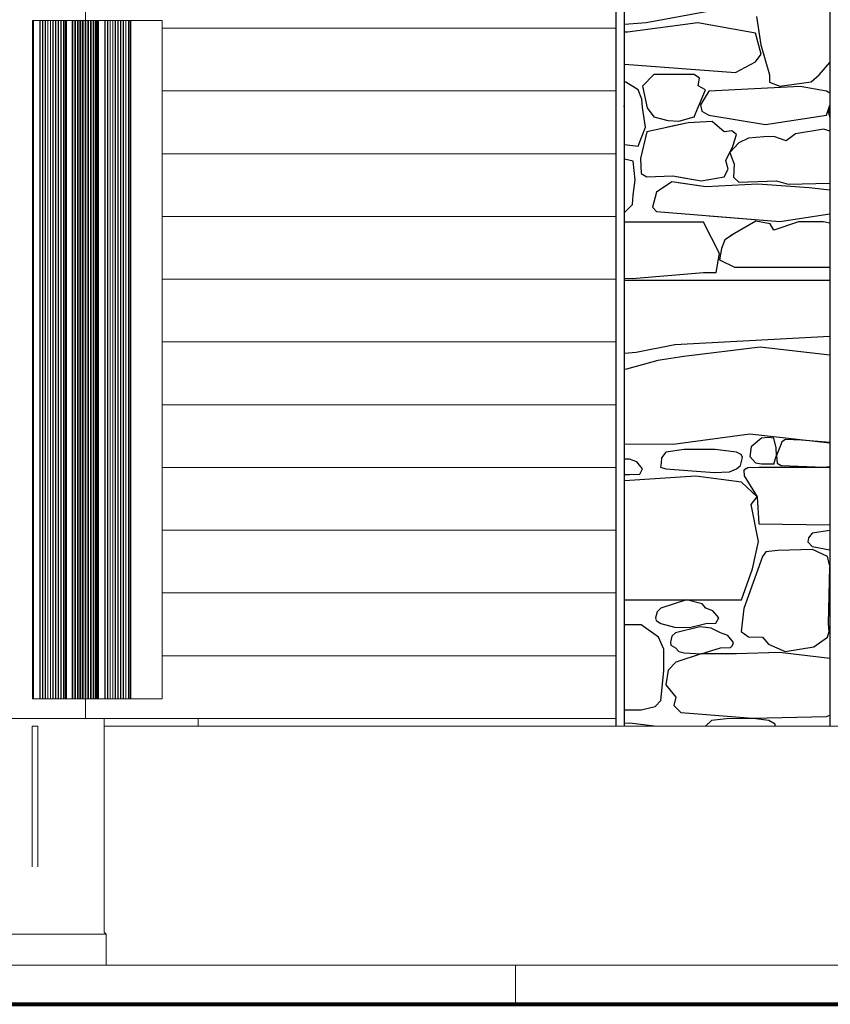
# Model space of a CAD drawing. Extents: x 169645 to 508157, y -5167 to 165945.
# Tile 54 of 130: x 174180 to 176248, y 144243 to 146754. Entities that reach past the tile are written whole.
import ezdxf

# ---------------------------------------------------------------- set-up
doc = ezdxf.new("R2010")
doc.units = 0
doc.header["$MEASUREMENT"] = 0
for name, color, linetype in [('Environnement', 7, 'Continuous'), ('Escalier', 7, 'Continuous'), ('Maillage', 7, 'Continuous'), ('Murs  Pierre', 7, 'Continuous'), ('Murs Périphériques', 7, 'Continuous'), ('Plomberie Sanitaire', 7, 'Continuous'), ('Trottoirs', 7, 'Continuous'), ('Voirie éxistante', 7, 'Continuous')]:
    doc.layers.add(name, color=color, linetype=linetype)

msp = doc.modelspace()

# ---------------------------------------------------------------- linework, layer by layer
at = {"layer": 'Environnement', "linetype": 'Continuous', "lineweight": 20}
for p, q in [((174130.3, 144972.4), (174395.8, 144972.4)), ((174635.5, 144972.4), (174395.8, 144972.4)), ((174395.8, 144972.4), (174395.8, 144952.4)), ((174635.5, 144972.4), (174635.5, 144952.4)), ((174226.4, 144952.4), (174211.9, 144952.4)), ((174211.9, 144952.4), (174211.9, 144593.8)), ((174226.4, 144593.8), (174226.4, 144952.4)), ((174395.8, 144952.4), (174395.8, 144427.5)), ((174395.8, 144952.4), (182818.4, 144952.4))]:
    msp.add_line(p, q, dxfattribs=at)
at = {"layer": 'Escalier'}
for p, q in [((175702, 145545.7), (175702, 146904.5)), ((175702, 145452.4), (175702, 145612.4)), ((175702, 145292.4), (175702, 145452.4)), ((175702, 145132.4), (175702, 145292.4)), ((175702, 144972.4), (175702, 145132.4)), ((175702, 144952.4), (175702, 144972.4))]:
    msp.add_line(p, q, dxfattribs=at)
at = {"layer": 'Escalier', "linetype": 'Continuous', "lineweight": 20}
for p, q in [((174543.6, 146732.4), (175702, 146732.4)), ((174543.6, 146572.4), (175702, 146572.4)), ((174543.6, 146412.4), (175702, 146412.4)), ((174543.6, 146252.4), (175702, 146252.4)), ((174543.6, 146092.4), (175702, 146092.4)), ((174543.6, 145932.4), (175702, 145932.4)), ((174543.6, 145772.4), (175702, 145772.4)), ((174543.6, 145612.4), (175702, 145612.4)), ((174543.6, 145452.4), (175702, 145452.4)), ((174543.6, 145292.4), (175702, 145292.4)), ((174543.6, 145132.4), (175702, 145132.4)), ((174635.5, 144972.4), (175702, 144972.4))]:
    msp.add_line(p, q, dxfattribs=at)
at = {"layer": 'Maillage'}
msp.add_line((175723.6, 146532.4), (175721, 146532.6), dxfattribs=at)
at = {"layer": 'Maillage', "linetype": 'Continuous', "lineweight": 20}
for q in [(169645.2, 144422.4), (174396, 144427.6), (174401.2, 144343.4)]:
    msp.add_line((174401.2, 144422.4), q, dxfattribs=at)
at = {"layer": 'Murs  Pierre'}
for p, q in [((175723.6, 144952.4), (175723.6, 148162.3)), ((176247.2, 148162.3), (176247.2, 144952.4)), ((175778.7, 146747.1), (175935.6, 146776.2)), ((175778.7, 146747.1), (175935.6, 146776.2)), ((176059.7, 146762.4), (176070.8, 146689.9)), ((176059.7, 146762.4), (176070.8, 146689.9)), ((175723.6, 146742.5), (175778.7, 146747.1)), ((175723.6, 146742.5), (175778.7, 146747.1)), ((175910.5, 146745.8), (175730.7, 146722.7)), ((175910.5, 146745.8), (175730.7, 146722.7)), ((176057.7, 146719.5), (175910.5, 146745.8)), ((176057.7, 146719.5), (175910.5, 146745.8)), ((175730.7, 146722.7), (175723.6, 146722.5)), ((175730.7, 146722.7), (175723.6, 146722.5)), ((176072.2, 146666.1), (176057.7, 146719.5)), ((176072.2, 146666.1), (176057.7, 146719.5)), ((176070.8, 146689.9), (176093.3, 146613.9)), ((176070.8, 146689.9), (176093.3, 146613.9)), ((176057.7, 146646.9), (176072.2, 146666.1)), ((176057.7, 146646.9), (176072.2, 146666.1)), ((175723.6, 146640.8), (176006.7, 146619.7)), ((175723.6, 146640.8), (176006.7, 146619.7)), ((176006.7, 146619.7), (176057.7, 146646.9)), ((176006.7, 146619.7), (176057.7, 146646.9)), ((176219.4, 146613.9), (176247.2, 146645.3)), ((176219.4, 146613.9), (176247.2, 146645.3)), ((175798.3, 146614.5), (175769.1, 146584.5)), ((175798.3, 146614.5), (175769.1, 146584.5)), ((175900.6, 146614.5), (175798.3, 146614.5)), ((175900.6, 146614.5), (175798.3, 146614.5)), ((175914.5, 146604.9), (175900.6, 146614.5)), ((175914.5, 146604.9), (175900.6, 146614.5)), ((175911.3, 146585.7), (175914.5, 146604.9)), ((175911.3, 146585.7), (175914.5, 146604.9)), ((176093.3, 146613.9), (176092.7, 146595)), ((176093.3, 146613.9), (176092.7, 146595)), ((176199.6, 146596), (176219.4, 146613.9)), ((176199.6, 146596), (176219.4, 146613.9)), ((175727, 146594.7), (175723.6, 146594.7)), ((175727, 146594.7), (175723.6, 146594.7)), ((175758, 146574.9), (175727, 146594.7)), ((175758, 146574.9), (175727, 146594.7)), ((175769.1, 146584.5), (175780.8, 146529)), ((175769.1, 146584.5), (175780.8, 146529)), ((175929.4, 146575.1), (175911.3, 146585.7)), ((175929.4, 146575.1), (175911.3, 146585.7)), ((176171.3, 146584.2), (175938.2, 146571.6)), ((176171.3, 146584.2), (175938.2, 146571.6)), ((176092.7, 146595), (176119.2, 146584.8)), ((176092.7, 146595), (176119.2, 146584.8)), ((176119.2, 146584.8), (176199.6, 146596)), ((176119.2, 146584.8), (176199.6, 146596)), ((176238.5, 146571.6), (176171.3, 146584.2)), ((176238.5, 146571.6), (176171.3, 146584.2)), ((175767.5, 146551.4), (175758, 146574.9)), ((175767.5, 146551.4), (175758, 146574.9)), ((175900.6, 146506.3), (175929.4, 146575.1)), ((175900.6, 146506.3), (175929.4, 146575.1)), ((175938.2, 146571.6), (175917.1, 146537)), ((175938.2, 146571.6), (175917.1, 146537)), ((176247.2, 146567.2), (176238.5, 146571.6)), ((176247.2, 146567.2), (176238.5, 146571.6)), ((175769.1, 146529.9), (175767.5, 146551.4)), ((175769.1, 146529.9), (175767.5, 146551.4)), ((175777.1, 146480.3), (175769.1, 146529.9)), ((175777.1, 146480.3), (175769.1, 146529.9)), ((175780.8, 146529), (175798.3, 146506.3)), ((175780.8, 146529), (175798.3, 146506.3)), ((175917.1, 146537), (175920.5, 146521.3)), ((175917.1, 146537), (175920.5, 146521.3)), ((176238.5, 146510.9), (176247.2, 146536)), ((176238.5, 146510.9), (176247.2, 146536)), ((175798.3, 146506.3), (175834, 146497.5)), ((175798.3, 146506.3), (175834, 146497.5)), ((175861.8, 146495.8), (175900.6, 146506.3)), ((175861.8, 146495.8), (175900.6, 146506.3)), ((175920.5, 146521.3), (175938.2, 146510.9)), ((175920.5, 146521.3), (175938.2, 146510.9)), ((175938.2, 146510.9), (176082.6, 146487)), ((175938.2, 146510.9), (176082.6, 146487)), ((176082.6, 146487), (176238.5, 146510.9)), ((176082.6, 146487), (176238.5, 146510.9)), ((176247.2, 146526.7), (176243.7, 146517.5)), ((176247.2, 146526.7), (176243.7, 146517.5)), ((176243.7, 146517.5), (176247.2, 146503)), ((176243.7, 146517.5), (176247.2, 146503)), ((175758, 146431.7), (175777.1, 146480.3)), ((175776.9, 146479.7), (175777.1, 146480.3)), ((175885.9, 146490.8), (175779.8, 146468.6)), ((175885.9, 146490.8), (175833, 146479.7)), ((175834, 146497.5), (175861.8, 146495.8)), ((175834, 146497.5), (175861.8, 146495.8)), ((175947.2, 146494.3), (175885.9, 146490.8)), ((175947.2, 146494.3), (175885.9, 146490.8)), ((175977.2, 146468.6), (175947.2, 146494.3)), ((175977.2, 146468.6), (175947.2, 146494.3)), ((175779.8, 146468.6), (175763.9, 146400.2)), ((175996.6, 146470.6), (175977.2, 146468.6)), ((175996.6, 146470.6), (175977.2, 146468.6)), ((176008.9, 146461.7), (175996.6, 146470.6)), ((176008.9, 146461.7), (175996.6, 146470.6)), ((175999.8, 146431.9), (176008.9, 146461.7)), ((175999.8, 146431.9), (176008.9, 146461.7)), ((176078.6, 146455.5), (176039.3, 146452.4)), ((176078.6, 146455.5), (176039.3, 146452.4)), ((176104.2, 146456.3), (176078.6, 146455.5)), ((176104.2, 146456.3), (176078.6, 146455.5)), ((176135.5, 146445.1), (176104.2, 146456.3)), ((176135.5, 146445.1), (176104.2, 146456.3)), ((176159.6, 146463.1), (176135.5, 146445.1)), ((176159.6, 146463.1), (176135.5, 146445.1)), ((176231.8, 146474.6), (176159.6, 146463.1)), ((176231.8, 146474.6), (176159.6, 146463.1)), ((176247.2, 146469.5), (176231.8, 146474.6)), ((176247.2, 146469.5), (176231.8, 146474.6)), ((175723.6, 146435.6), (175758, 146431.7)), ((175981.7, 146395.3), (175999.8, 146431.9)), ((175981.7, 146395.3), (175999.8, 146431.9)), ((176014.8, 146440.3), (175992.3, 146415.7)), ((176014.8, 146440.3), (175992.3, 146415.7)), ((176039.3, 146452.4), (176014.8, 146440.3)), ((176039.3, 146452.4), (176014.8, 146440.3)), ((175992.3, 146415.7), (176002.9, 146385.6)), ((175992.3, 146415.7), (176002.9, 146385.6)), ((175745.5, 146393.4), (175723.6, 146398.8)), ((175750.2, 146345.5), (175745.5, 146393.4)), ((175763.9, 146400.2), (175765.6, 146362.1)), ((175987.9, 146373.3), (175981.7, 146395.3)), ((175987.9, 146373.3), (175981.7, 146395.3)), ((176002.9, 146385.6), (176001.5, 146352.9)), ((176002.9, 146385.6), (176001.5, 146352.9)), ((175765.6, 146362.1), (175779.8, 146353.8)), ((175779.8, 146353.8), (175846.3, 146356.1)), ((175846.3, 146356.1), (175918.4, 146343.4)), ((175859.9, 146353.7), (175918.4, 146343.4)), ((175918.4, 146343.4), (175977.2, 146353.8)), ((175918.4, 146343.4), (175977.2, 146353.8)), ((175977.2, 146353.8), (175987.9, 146373.3)), ((175977.2, 146353.8), (175987.9, 146373.3)), ((176001.5, 146352.9), (176014.8, 146339.9)), ((176001.5, 146352.9), (176014.8, 146339.9)), ((175745.5, 146306.9), (175750.2, 146345.5)), ((175843.9, 146340.8), (175804.9, 146314.2)), ((175930.8, 146327.7), (175843.9, 146340.8)), ((175930.8, 146327.7), (175859.9, 146338.4)), ((176063.2, 146335.1), (175930.8, 146327.7)), ((176063.2, 146335.1), (175930.8, 146327.7)), ((176014.8, 146339.9), (176110.9, 146342.9)), ((176014.8, 146339.9), (176110.9, 146342.9)), ((176194.4, 146325.2), (176063.2, 146335.1)), ((176194.4, 146325.2), (176063.2, 146335.1)), ((176110.9, 146342.9), (176140.7, 146334.7)), ((176110.9, 146342.9), (176140.7, 146334.7)), ((176140.7, 146334.7), (176247.2, 146337.6)), ((176140.7, 146334.7), (176247.2, 146337.6)), ((175743.6, 146282.5), (175745.5, 146306.9)), ((175804.9, 146314.2), (175794.2, 146276.5)), ((176247.2, 146319.2), (176194.4, 146325.2)), ((176247.2, 146319.2), (176194.4, 146325.2)), ((175723.6, 146262.9), (175743.6, 146282.5)), ((175794.2, 146276.5), (175804.9, 146265.3)), ((175804.9, 146265.3), (176119.7, 146239.6)), ((175939.2, 146254.3), (176119.7, 146239.6)), ((176119.7, 146239.6), (176247.2, 146258.7)), ((176119.7, 146239.6), (176247.2, 146258.7)), ((175925, 146237.6), (175723.6, 146237.6)), ((175965.1, 146158.3), (175925, 146237.6)), ((176058.5, 146240.1), (176003.6, 146209.2)), ((176058.5, 146240.1), (176003.6, 146209.2)), ((176094.5, 146233.3), (176058.5, 146240.1)), ((176094.5, 146233.3), (176058.5, 146240.1)), ((176103.7, 146217.5), (176094.5, 146233.3)), ((176103.7, 146217.5), (176094.5, 146233.3)), ((176166.7, 146239), (176103.7, 146217.5)), ((176166.7, 146239), (176103.7, 146217.5)), ((176230.8, 146238.7), (176166.7, 146239)), ((176230.8, 146238.7), (176166.7, 146239)), ((176247.2, 146235.2), (176230.8, 146238.7)), ((176247.2, 146235.2), (176230.8, 146238.7)), ((176003.6, 146209.2), (175979.2, 146192.6)), ((176003.6, 146209.2), (175993.9, 146202.6)), ((175979.2, 146192.6), (175970.9, 146170.9)), ((175956.8, 146109.6), (175965.1, 146158.3)), ((175970.9, 146170.9), (175965.7, 146142)), ((175965.7, 146142), (176003.6, 146122.8)), ((175742.4, 146094.2), (175925, 146109.6)), ((175925, 146109.6), (175956.8, 146109.6)), ((176003.6, 146122.8), (176247.2, 146122.8)), ((176078.3, 146122.8), (176247.2, 146122.8)), ((175723.6, 146095.4), (175742.4, 146094.2)), ((176247.2, 146089.1), (175723.6, 146089.1)), ((176247.2, 146089.1), (176113.8, 146089.1)), ((175752.7, 145906.2), (175851.3, 145926.2)), ((175851.3, 145926.2), (176247.2, 145946.8)), ((175723.6, 145904), (175752.7, 145906.2)), ((176068.9, 145918.8), (175874.8, 145895.7)), ((176247.2, 145898.6), (176068.9, 145918.8)), ((175808.2, 145885.1), (175728.3, 145863.3)), ((175874.8, 145895.7), (175808.2, 145885.1)), ((175728.3, 145863.3), (175723.6, 145861.9)), ((175847.1, 145671.9), (176042.5, 145697.7)), ((176042.5, 145697.7), (176247.2, 145675.4)), ((176072.3, 145687.2), (176046.2, 145664.6)), ((176090.7, 145688.8), (176072.3, 145687.2)), ((176103.9, 145687.2), (176090.7, 145688.8)), ((176109.7, 145662.1), (176103.9, 145687.2)), ((176124.5, 145677.9), (176122.7, 145672.6)), ((176134.2, 145683.4), (176124.5, 145677.9)), ((176174.9, 145681.7), (176134.2, 145683.4)), ((176247.2, 145675.6), (176174.9, 145681.7)), ((175723.6, 145672.3), (175847.1, 145671.9)), ((175828.6, 145651.7), (175817.5, 145637.2)), ((175875.8, 145658), (175828.6, 145651.7)), ((175913.4, 145658.2), (175875.8, 145658)), ((175954.2, 145657.9), (175913.4, 145658.2)), ((176008.8, 145651.7), (175954.2, 145657.9)), ((176020.6, 145645.3), (176008.8, 145651.7)), ((176046.2, 145664.6), (176042.5, 145640)), ((176110.9, 145642.5), (176109.7, 145662.1)), ((176122.7, 145672.6), (176110.9, 145642.5)), ((175736.2, 145633.6), (175723.6, 145633.6)), ((175754.7, 145626.6), (175736.2, 145633.6)), ((175769.4, 145608.5), (175754.7, 145626.6)), ((175817.5, 145637.2), (175817.1, 145623.3)), ((176018.7, 145617.7), (176024, 145637.6)), ((176024, 145637.6), (176020.6, 145645.3)), ((176042.5, 145640), (176057.3, 145623.8)), ((176103.9, 145621.8), (176110.9, 145642.5)), ((176110.9, 145642.5), (176112.5, 145623.5)), ((175761.9, 145595.6), (175769.4, 145608.5)), ((175817.1, 145623.3), (175815.3, 145613.4)), ((175815.3, 145613.4), (175828.6, 145608.5)), ((175828.6, 145608.5), (175951.5, 145599.5)), ((175951.5, 145599.5), (175990.9, 145601.1)), ((175990.9, 145601.1), (176008.8, 145608.5)), ((176008.8, 145608.5), (176018.7, 145617.7)), ((176037.8, 145611.1), (176027.5, 145605.7)), ((176027.5, 145605.7), (176028.3, 145591)), ((176065.6, 145612.5), (176037.8, 145611.1)), ((176057.3, 145623.8), (176072.3, 145621.8)), ((176247.2, 145612.5), (176065.6, 145612.5)), ((176072.3, 145621.8), (176103.9, 145621.8)), ((176112.5, 145623.5), (176122.7, 145617.7)), ((176122.7, 145617.7), (176231.3, 145613)), ((176231.3, 145613), (176247.2, 145614.5)), ((175723.6, 145594.7), (175736.2, 145594.7)), ((175905.2, 145590.1), (175723.6, 145578.3)), ((175736.2, 145594.7), (175761.9, 145595.6)), ((176021.4, 145574.9), (175905.2, 145590.1)), ((176061.8, 145537.8), (176021.4, 145574.9)), ((176028.3, 145591), (176061.8, 145537.8)), ((176045.9, 145518.3), (176061.8, 145537.8)), ((176061.8, 145537.8), (176065.6, 145468.6)), ((176065.4, 145423.9), (176045.9, 145518.3)), ((176065.6, 145468.6), (176247.2, 145466.3)), ((176247.2, 145451.9), (176201.6, 145444.9)), ((176049.9, 145354.2), (176065.4, 145423.9)), ((176192.2, 145432.7), (176191, 145423)), ((176201.6, 145444.9), (176192.2, 145432.7)), ((176114.3, 145400.9), (176083.7, 145397.3)), ((176202.9, 145403.4), (176114.3, 145400.9)), ((176191, 145423), (176201.6, 145411.2)), ((176201.6, 145411.2), (176247.2, 145402.2)), ((176241.2, 145385.4), (176202.9, 145403.4)), ((176074.8, 145385.4), (176027.3, 145252.7)), ((176083.7, 145397.3), (176074.8, 145385.4)), ((176247.2, 145360.9), (176241.2, 145385.4)), ((176021.4, 145275.2), (176049.9, 145354.2)), ((176243.4, 145213.6), (176247.2, 145357.9)), ((175723.6, 145275.2), (176021.4, 145275.2)), ((175881.6, 145275.1), (175816.1, 145253.7)), ((175921.3, 145264.7), (175881.6, 145275.1)), ((175816.1, 145253.7), (175806.6, 145244.5)), ((175930.3, 145253.7), (175921.3, 145264.7)), ((175948.7, 145246.7), (175930.3, 145253.7)), ((176027.3, 145252.7), (176020.7, 145194.3)), ((175806.6, 145244.5), (175802.5, 145229.2)), ((175802.5, 145229.2), (175803.6, 145221.7)), ((175963.4, 145228.6), (175948.7, 145246.7)), ((175956, 145215.7), (175963.4, 145228.6)), ((175765.9, 145211.2), (175723.6, 145211.2)), ((175810.1, 145179.8), (175765.9, 145211.2)), ((175803.6, 145221.7), (175816.1, 145214.8)), ((175816.1, 145214.8), (175850.9, 145205.3)), ((175850.9, 145205.3), (175888.9, 145203.9)), ((175915, 145205.9), (175853.7, 145191)), ((175888.9, 145203.9), (175930.3, 145214.8)), ((175944.2, 145202.7), (175915, 145205.9)), ((175930.3, 145214.8), (175956, 145215.7)), ((175967.9, 145191), (175944.2, 145202.7)), ((176245.4, 145193.9), (176243.4, 145213.6)), ((175823.1, 145149.4), (175810.1, 145179.8)), ((175844.2, 145181.8), (175840.2, 145166.5)), ((175853.7, 145191), (175844.2, 145181.8)), ((175986.4, 145184), (175967.9, 145191)), ((176001.1, 145165.9), (175986.4, 145184)), ((176020.7, 145194.3), (176039.2, 145180.8)), ((176039.2, 145180.8), (176074.8, 145179.5)), ((176074.8, 145179.5), (176090.1, 145161.8)), ((176206.5, 145155.3), (176241.2, 145179.5)), ((176241.2, 145179.5), (176245.4, 145193.9)), ((175823.3, 145093.6), (175823.1, 145149.4)), ((175840.2, 145166.5), (175841.2, 145159)), ((175841.2, 145159), (175853.7, 145152.1)), ((175853.7, 145152.1), (175861.9, 145143.3)), ((175919, 145137.1), (175967.9, 145152.1)), ((175967.9, 145152.1), (175993.6, 145153)), ((175993.6, 145153), (175998.8, 145158.2)), ((175998.8, 145158.2), (176001.1, 145165.9)), ((176090.1, 145161.8), (176133.1, 145143)), ((176133.1, 145143), (176206.5, 145155.3)), ((175919, 145137.1), (175854.4, 145115.5)), ((175861.9, 145143.3), (175875, 145139.3)), ((175875, 145139.3), (175919, 145137.1)), ((176008.8, 145137.3), (175919, 145137.1)), ((176118.6, 145140.5), (176008.8, 145137.3)), ((176225.3, 145127.4), (176118.6, 145140.5)), ((176247.2, 145125.3), (176225.3, 145127.4)), ((175854.4, 145115.5), (175834.8, 145095.2)), ((175815.9, 145018.3), (175823.3, 145093.6)), ((175834.8, 145095.2), (175828.6, 145058.3)), ((175828.6, 145058.3), (175854.4, 145026.4)), ((175854.4, 145026.4), (175849.3, 145005.2)), ((175765.9, 144994.7), (175801.4, 145002.4)), ((175801.4, 145002.4), (175815.9, 145018.3)), ((175849.3, 145005.2), (175866.8, 144987.5)), ((175723.6, 144994.7), (175765.9, 144994.7)), ((175866.8, 144987.5), (175899.7, 144984.6)), ((175899.7, 144984.6), (176049.5, 144973)), ((175991, 144972.4), (175944.9, 144967.5)), ((176058, 144971.2), (175991, 144972.4)), ((176049.5, 144973), (176238.2, 144977.6)), ((176238.2, 144977.6), (176247.2, 144980.9)), ((175736.9, 144960.6), (175723.6, 144959.4)), ((175798.8, 144952.4), (175736.9, 144960.6)), ((175944.9, 144967.5), (175930.2, 144952.4)), ((176091.6, 144967.5), (176058, 144971.2)), ((176107.9, 144957.7), (176091.6, 144967.5)), ((176107.6, 144952.4), (176107.9, 144957.7))]:
    msp.add_line(p, q, dxfattribs=at)
for p in [(175900.6, 146506.3), (175900.6, 146506.3), (176103.9, 145621.8)]:
    msp.add_point(p, dxfattribs=at)
at = {"layer": 'Murs Périphériques', "linetype": 'Continuous', "lineweight": 20}
for p, q in [((174348.4, 148672.4), (174348.4, 146752.4)), ((174348.4, 145022.4), (174348.4, 144972.4))]:
    msp.add_line(p, q, dxfattribs=at)
at = {"layer": 'Plomberie Sanitaire', "linetype": 'Continuous', "lineweight": 20}
for p, q in [((174213.2, 145022.4), (174213.2, 146752.4)), ((174213.2, 146752.4), (174215.9, 146752.4)), ((174215.9, 146752.4), (174215.9, 145022.4)), ((174232, 146752.4), (174215.9, 146752.4)), ((174232, 145022.4), (174232, 146752.4)), ((174232, 146752.4), (174232.6, 146752.4)), ((174232.6, 146752.4), (174232.6, 145022.4)), ((174238.7, 146752.4), (174232.6, 146752.4)), ((174238.7, 145022.4), (174238.7, 146752.4)), ((174238.7, 146752.4), (174239.2, 146752.4)), ((174239.2, 146752.4), (174239.2, 145022.4)), ((174245.3, 146752.4), (174239.2, 146752.4)), ((174245.3, 145022.4), (174245.3, 146752.4)), ((174245.3, 146752.4), (174245.9, 146752.4)), ((174245.9, 146752.4), (174245.9, 145022.4)), ((174252, 146752.4), (174245.9, 146752.4)), ((174252, 145022.4), (174252, 146752.4)), ((174252, 146752.4), (174252.5, 146752.4)), ((174252.5, 146752.4), (174252.5, 145022.4)), ((174258.7, 146752.4), (174252.5, 146752.4)), ((174258.7, 145022.4), (174258.7, 146752.4)), ((174258.7, 146752.4), (174259.2, 146752.4)), ((174259.2, 146752.4), (174259.2, 145022.4)), ((174265.3, 146752.4), (174259.2, 146752.4)), ((174265.3, 145022.4), (174265.3, 146752.4)), ((174265.3, 146752.4), (174265.9, 146752.4)), ((174265.9, 146752.4), (174265.9, 145022.4)), ((174272, 146752.4), (174265.9, 146752.4)), ((174272, 145022.4), (174272, 146752.4)), ((174272, 146752.4), (174272.5, 146752.4)), ((174272.5, 146752.4), (174272.5, 145022.4)), ((174278.7, 146752.4), (174272.5, 146752.4)), ((174278.7, 145022.4), (174278.7, 146752.4)), ((174278.7, 146752.4), (174279.2, 146752.4)), ((174279.2, 146752.4), (174279.2, 145022.4)), ((174285.3, 146752.4), (174279.2, 146752.4)), ((174285.3, 145022.4), (174285.3, 146752.4)), ((174285.3, 146752.4), (174285.9, 146752.4)), ((174285.9, 146752.4), (174285.9, 145022.4)), ((174292, 146752.4), (174285.9, 146752.4)), ((174292, 145022.4), (174292, 146752.4)), ((174292, 146752.4), (174292.5, 146752.4)), ((174292.5, 146752.4), (174292.5, 145022.4)), ((174295.3, 146752.4), (174292.5, 146752.4)), ((174295.3, 145022.4), (174295.3, 146752.4)), ((174295.3, 146752.4), (174296.7, 146752.4)), ((174296.7, 145022.4), (174296.7, 146752.4)), ((174296.7, 146752.4), (174299.4, 146752.4)), ((174298, 146752.4), (174298, 145022.4)), ((174299.4, 146752.4), (174299.4, 145022.4)), ((174314.2, 146752.4), (174299.4, 146752.4)), ((174314.2, 145022.4), (174314.2, 146752.4)), ((174314.2, 146752.4), (174314.7, 146752.4)), ((174314.7, 146752.4), (174314.7, 145022.4)), ((174315.5, 146752.4), (174314.7, 146752.4)), ((174315.5, 145022.4), (174315.5, 146752.4)), ((174315.5, 146752.4), (174316.1, 146752.4)), ((174316.1, 146752.4), (174316.1, 145022.4)), ((174320.8, 146752.4), (174316.1, 146752.4)), ((174320.8, 145022.4), (174320.8, 146752.4)), ((174320.8, 146752.4), (174321.4, 146752.4)), ((174321.4, 146752.4), (174321.4, 145022.4)), ((174322.2, 146752.4), (174321.4, 146752.4)), ((174322.2, 145022.4), (174322.2, 146752.4)), ((174322.2, 146752.4), (174322.7, 146752.4)), ((174322.7, 146752.4), (174322.7, 145022.4)), ((174327.5, 146752.4), (174322.7, 146752.4)), ((174327.5, 145022.4), (174327.5, 146752.4)), ((174327.5, 146752.4), (174328, 146752.4)), ((174328, 146752.4), (174328, 145022.4)), ((174328.8, 146752.4), (174328, 146752.4)), ((174328.8, 145022.4), (174328.8, 146752.4)), ((174328.8, 146752.4), (174329.4, 146752.4)), ((174329.4, 146752.4), (174329.4, 145022.4)), ((174334.1, 146752.4), (174329.4, 146752.4)), ((174334.1, 145022.4), (174334.1, 146752.4)), ((174334.1, 146752.4), (174334.7, 146752.4)), ((174334.7, 146752.4), (174334.7, 145022.4)), ((174335.5, 146752.4), (174334.7, 146752.4)), ((174335.5, 145022.4), (174335.5, 146752.4)), ((174335.5, 146752.4), (174336, 146752.4)), ((174336, 146752.4), (174336, 145022.4)), ((174340.8, 146752.4), (174336, 146752.4)), ((174340.8, 145022.4), (174340.8, 146752.4)), ((174340.8, 146752.4), (174341.4, 146752.4)), ((174341.4, 146752.4), (174341.4, 145022.4)), ((174342.2, 146752.4), (174341.4, 146752.4)), ((174342.2, 145022.4), (174342.2, 146752.4)), ((174342.2, 146752.4), (174342.7, 146752.4)), ((174342.7, 146752.4), (174342.7, 145022.4)), ((174347.5, 146752.4), (174342.7, 146752.4)), ((174347.5, 145022.4), (174347.5, 146752.4)), ((174347.5, 146752.4), (174348, 146752.4)), ((174348, 146752.4), (174348, 145022.4)), ((174348.8, 146752.4), (174348, 146752.4)), ((174348.8, 145022.4), (174348.8, 146752.4)), ((174348.8, 146752.4), (174349.4, 146752.4)), ((174349.4, 146752.4), (174349.4, 145022.4)), ((174354.1, 146752.4), (174349.4, 146752.4)), ((174354.1, 145022.4), (174354.1, 146752.4)), ((174354.1, 146752.4), (174354.7, 146752.4)), ((174354.7, 146752.4), (174354.7, 145022.4)), ((174355.5, 146752.4), (174354.7, 146752.4)), ((174355.5, 145022.4), (174355.5, 146752.4)), ((174355.5, 146752.4), (174356, 146752.4)), ((174356, 146752.4), (174356, 145022.4)), ((174360.8, 146752.4), (174356, 146752.4)), ((174360.8, 145022.4), (174360.8, 146752.4)), ((174360.8, 146752.4), (174361.3, 146752.4)), ((174361.3, 146752.4), (174361.3, 145022.4)), ((174362.2, 146752.4), (174361.3, 146752.4)), ((174362.2, 145022.4), (174362.2, 146752.4)), ((174362.2, 146752.4), (174362.7, 146752.4)), ((174362.7, 146752.4), (174362.7, 145022.4)), ((174367.5, 146752.4), (174362.7, 146752.4)), ((174367.5, 145022.4), (174367.5, 146752.4)), ((174367.5, 146752.4), (174368, 146752.4)), ((174368, 146752.4), (174368, 145022.4)), ((174368.8, 146752.4), (174368, 146752.4)), ((174368.8, 145022.4), (174368.8, 146752.4)), ((174368.8, 146752.4), (174369.4, 146752.4)), ((174369.4, 146752.4), (174369.4, 145022.4)), ((174374.1, 146752.4), (174369.4, 146752.4)), ((174374.1, 145022.4), (174374.1, 146752.4)), ((174374.1, 146752.4), (174374.7, 146752.4)), ((174374.7, 146752.4), (174374.7, 145022.4)), ((174375.5, 146752.4), (174374.7, 146752.4)), ((174375.5, 145022.4), (174375.5, 146752.4)), ((174375.5, 146752.4), (174376, 146752.4)), ((174376, 146752.4), (174376, 145022.4)), ((174377.5, 146752.4), (174376, 146752.4)), ((174377.5, 145022.4), (174377.5, 146752.4)), ((174377.5, 146752.4), (174378.8, 146752.4)), ((174378.8, 145022.4), (174378.8, 146752.4)), ((174378.8, 146752.4), (174381.5, 146752.4)), ((174380.2, 146752.4), (174380.2, 145022.4)), ((174381.5, 146752.4), (174381.5, 145022.4)), ((174397.7, 146752.4), (174381.5, 146752.4)), ((174397.7, 145022.4), (174397.7, 146752.4)), ((174397.7, 146752.4), (174398.2, 146752.4)), ((174398.2, 146752.4), (174398.2, 145022.4)), ((174404.3, 146752.4), (174398.2, 146752.4)), ((174404.3, 145022.4), (174404.3, 146752.4)), ((174404.3, 146752.4), (174404.9, 146752.4)), ((174404.9, 146752.4), (174404.9, 145022.4)), ((174411, 146752.4), (174404.9, 146752.4)), ((174411, 145022.4), (174411, 146752.4)), ((174411, 146752.4), (174411.5, 146752.4)), ((174411.5, 146752.4), (174411.5, 145022.4)), ((174417.6, 146752.4), (174411.5, 146752.4)), ((174417.6, 145022.4), (174417.6, 146752.4)), ((174417.6, 146752.4), (174418.2, 146752.4)), ((174418.2, 146752.4), (174418.2, 145022.4)), ((174424.3, 146752.4), (174418.2, 146752.4)), ((174424.3, 145022.4), (174424.3, 146752.4)), ((174424.3, 146752.4), (174424.9, 146752.4)), ((174424.9, 146752.4), (174424.9, 145022.4)), ((174431, 146752.4), (174424.9, 146752.4)), ((174431, 145022.4), (174431, 146752.4)), ((174431, 146752.4), (174431.5, 146752.4)), ((174431.5, 146752.4), (174431.5, 145022.4)), ((174437.6, 146752.4), (174431.5, 146752.4)), ((174437.6, 145022.4), (174437.6, 146752.4)), ((174437.6, 146752.4), (174438.2, 146752.4)), ((174438.2, 146752.4), (174438.2, 145022.4)), ((174444.3, 146752.4), (174438.2, 146752.4)), ((174444.3, 145022.4), (174444.3, 146752.4)), ((174444.3, 146752.4), (174444.8, 146752.4)), ((174444.8, 146752.4), (174444.8, 145022.4)), ((174451, 146752.4), (174444.8, 146752.4)), ((174451, 145022.4), (174451, 146752.4)), ((174451, 146752.4), (174451.5, 146752.4)), ((174451.5, 146752.4), (174451.5, 145022.4)), ((174457.6, 146752.4), (174451.5, 146752.4)), ((174457.6, 145022.4), (174457.6, 146752.4)), ((174457.6, 146752.4), (174458.2, 146752.4)), ((174458.2, 146752.4), (174458.2, 145022.4)), ((174461, 146752.4), (174458.2, 146752.4)), ((174461, 145022.4), (174461, 146752.4)), ((174461, 146752.4), (174463.7, 146752.4)), ((174463.7, 146752.4), (174463.7, 145022.4)), ((174543.6, 146752.4), (174463.7, 146752.4)), ((174543.6, 146752.4), (174543.6, 145022.4)), ((174215.9, 145022.4), (174213.2, 145022.4)), ((174232, 145022.4), (174215.9, 145022.4)), ((174232.6, 145022.4), (174232, 145022.4)), ((174238.7, 145022.4), (174232.6, 145022.4)), ((174239.2, 145022.4), (174238.7, 145022.4)), ((174245.3, 145022.4), (174239.2, 145022.4)), ((174245.9, 145022.4), (174245.3, 145022.4)), ((174252, 145022.4), (174245.9, 145022.4)), ((174252.5, 145022.4), (174252, 145022.4)), ((174258.7, 145022.4), (174252.5, 145022.4)), ((174259.2, 145022.4), (174258.7, 145022.4)), ((174265.3, 145022.4), (174259.2, 145022.4)), ((174265.9, 145022.4), (174265.3, 145022.4)), ((174272, 145022.4), (174265.9, 145022.4)), ((174272.5, 145022.4), (174272, 145022.4)), ((174278.7, 145022.4), (174272.5, 145022.4)), ((174279.2, 145022.4), (174278.7, 145022.4)), ((174285.3, 145022.4), (174279.2, 145022.4)), ((174285.9, 145022.4), (174285.3, 145022.4)), ((174292, 145022.4), (174285.9, 145022.4)), ((174292.5, 145022.4), (174292, 145022.4)), ((174295.3, 145022.4), (174292.5, 145022.4)), ((174296.7, 145022.4), (174295.3, 145022.4)), ((174299.4, 145022.4), (174296.7, 145022.4)), ((174314.2, 145022.4), (174299.4, 145022.4)), ((174314.7, 145022.4), (174314.2, 145022.4)), ((174315.5, 145022.4), (174314.7, 145022.4)), ((174316.1, 145022.4), (174315.5, 145022.4)), ((174320.8, 145022.4), (174316.1, 145022.4)), ((174321.4, 145022.4), (174320.8, 145022.4)), ((174322.2, 145022.4), (174321.4, 145022.4)), ((174322.7, 145022.4), (174322.2, 145022.4)), ((174327.5, 145022.4), (174322.7, 145022.4)), ((174328, 145022.4), (174327.5, 145022.4)), ((174328.8, 145022.4), (174328, 145022.4)), ((174329.4, 145022.4), (174328.8, 145022.4)), ((174334.1, 145022.4), (174329.4, 145022.4)), ((174334.7, 145022.4), (174334.1, 145022.4)), ((174335.5, 145022.4), (174334.7, 145022.4)), ((174336, 145022.4), (174335.5, 145022.4)), ((174340.8, 145022.4), (174336, 145022.4)), ((174341.4, 145022.4), (174340.8, 145022.4)), ((174342.2, 145022.4), (174341.4, 145022.4)), ((174342.7, 145022.4), (174342.2, 145022.4)), ((174347.5, 145022.4), (174342.7, 145022.4)), ((174348, 145022.4), (174347.5, 145022.4)), ((174348.8, 145022.4), (174348, 145022.4)), ((174349.4, 145022.4), (174348.8, 145022.4)), ((174354.1, 145022.4), (174349.4, 145022.4)), ((174354.7, 145022.4), (174354.1, 145022.4)), ((174355.5, 145022.4), (174354.7, 145022.4)), ((174356, 145022.4), (174355.5, 145022.4)), ((174360.8, 145022.4), (174356, 145022.4)), ((174361.3, 145022.4), (174360.8, 145022.4)), ((174362.2, 145022.4), (174361.3, 145022.4)), ((174362.7, 145022.4), (174362.2, 145022.4)), ((174367.5, 145022.4), (174362.7, 145022.4)), ((174368, 145022.4), (174367.5, 145022.4)), ((174368.8, 145022.4), (174368, 145022.4)), ((174369.4, 145022.4), (174368.8, 145022.4)), ((174374.1, 145022.4), (174369.4, 145022.4)), ((174374.7, 145022.4), (174374.1, 145022.4)), ((174375.5, 145022.4), (174374.7, 145022.4)), ((174376, 145022.4), (174375.5, 145022.4)), ((174377.5, 145022.4), (174376, 145022.4)), ((174378.8, 145022.4), (174377.5, 145022.4)), ((174381.5, 145022.4), (174378.8, 145022.4)), ((174397.7, 145022.4), (174381.5, 145022.4)), ((174398.2, 145022.4), (174397.7, 145022.4)), ((174404.3, 145022.4), (174398.2, 145022.4)), ((174404.9, 145022.4), (174404.3, 145022.4)), ((174411, 145022.4), (174404.9, 145022.4)), ((174411.5, 145022.4), (174411, 145022.4)), ((174417.6, 145022.4), (174411.5, 145022.4)), ((174418.2, 145022.4), (174417.6, 145022.4)), ((174424.3, 145022.4), (174418.2, 145022.4)), ((174424.9, 145022.4), (174424.3, 145022.4)), ((174431, 145022.4), (174424.9, 145022.4)), ((174431.5, 145022.4), (174431, 145022.4)), ((174437.6, 145022.4), (174431.5, 145022.4)), ((174438.2, 145022.4), (174437.6, 145022.4)), ((174444.3, 145022.4), (174438.2, 145022.4)), ((174444.8, 145022.4), (174444.3, 145022.4)), ((174451, 145022.4), (174444.8, 145022.4)), ((174451.5, 145022.4), (174451, 145022.4)), ((174457.6, 145022.4), (174451.5, 145022.4)), ((174458.2, 145022.4), (174457.6, 145022.4)), ((174461, 145022.4), (174458.2, 145022.4)), ((174463.7, 145022.4), (174461, 145022.4)), ((174543.6, 145022.4), (174463.7, 145022.4))]:
    msp.add_line(p, q, dxfattribs=at)
at = {"layer": 'Trottoirs', "linetype": 'Continuous', "lineweight": 20}
for p, q in [((169645.2, 144343.4), (175445.2, 144343.4)), ((175445.2, 144343.4), (213087.6, 144343.4)), ((175445.2, 144243.4), (175445.2, 144343.4))]:
    msp.add_line(p, q, dxfattribs=at)
at = {"layer": 'Voirie éxistante', "linetype": 'Continuous', "lineweight": 80}
msp.add_line((169645.2, 144243.4), (213087.6, 144243.4), dxfattribs=at)

doc.saveas('drawing.dxf')
